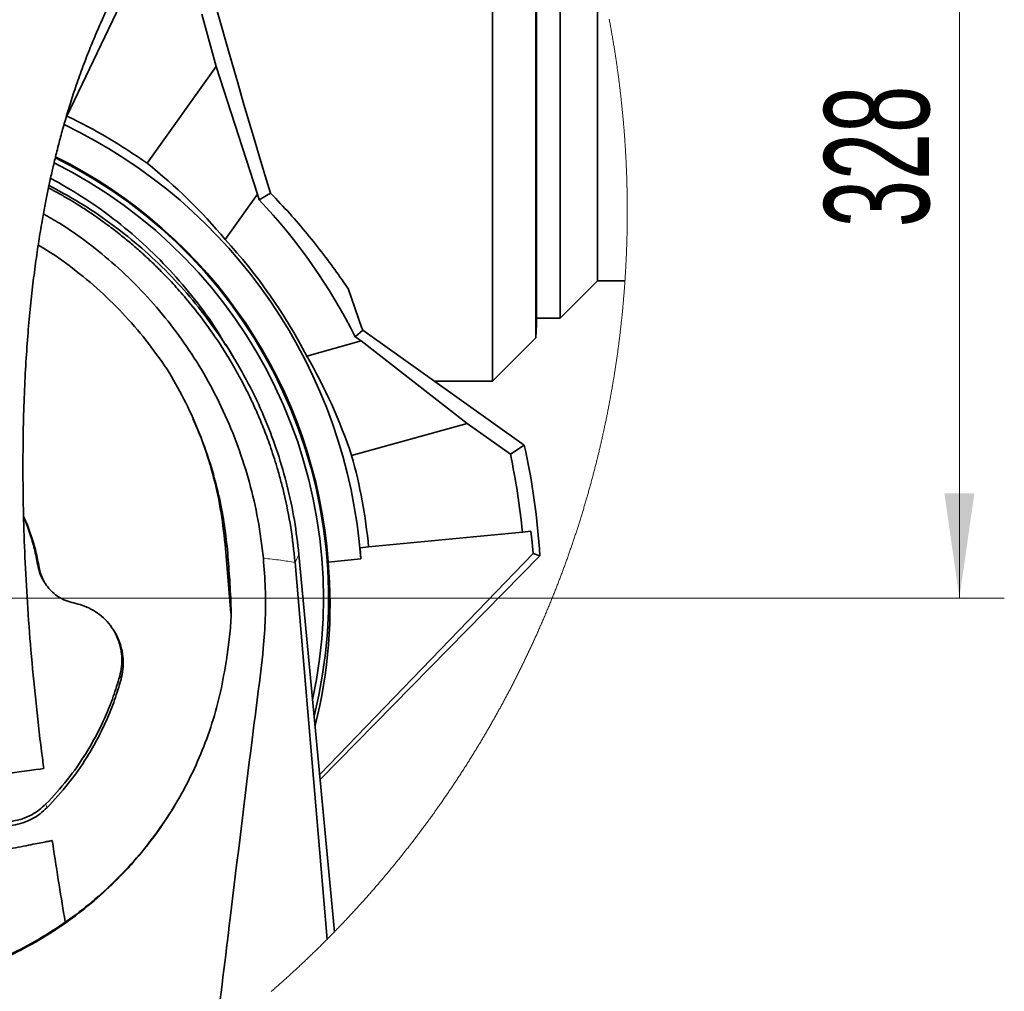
# Model space of a CAD drawing. Header units: millimetres. Extents: x 0 to 12429, y 0 to 8400.
# Tile 118 of 139: x 6947 to 7604, y 6349 to 6998. Entities that reach past the tile are written whole.
import ezdxf

# ---------------------------------------------------------------- set-up
doc = ezdxf.new("R2010")
doc.units = ezdxf.units.MM
doc.header["$LTSCALE"] = 20
doc.styles.add('SLDTEXTSTYLE0', font='TXT', dxfattribs={"width": 0.605})
doc.dimstyles.new('SLDDIMSTYLE9', dxfattribs={"dimtxt": 70, "dimasz": 70, "dimexe": 0, "dimexo": 0.0625, "dimgap": 17.5, "dimtad": 1, "dimdec": 1, "dimlfac": 0.5, "dimrnd": 1e-09, "dimzin": 12, "dimdsep": 46, "dimtxsty": 'SLDTEXTSTYLE0', "dimsah": 1, "dimcen": 0.09, "dimadec": 0, "dimazin": 3, "dimtfac": 1, "dimtofl": 0, "dimtmove": 0, "dimatfit": 3, "dimfxl": 1, "dimfrac": 2, "dimtolj": 1, "dimtzin": 12, "dimarcsym": 0})

# ---------------------------------------------------------------- blocks, each defined once
blk = doc.blocks.new('_D_64')
at = {"color": 7, "linetype": 'Continuous', "lineweight": 0}
for p, q in [((6665.58, 7267.32), (7604.1, 7267.32)), ((7574.1, 6611.32), (7574.1, 7267.32)), ((6828.38, 6611.32), (7604.1, 6611.32))]:
    blk.add_line(p, q, dxfattribs=at)
at = {"color": 7, "linetype": 'Continuous', "lineweight": 18}
for points in [[(7574.1, 7267.32), (7564.1, 7197.32), (7584.1, 7197.32)], [(7574.1, 6611.32), (7584.1, 6681.32), (7564.1, 6681.32)]]:
    blk.add_solid(points, dxfattribs=at)
at = {"color": 7, "linetype": 'Continuous', "lineweight": 18, "insert": (7483.86, 6859.11), "char_height": 70, "attachment_point": 1, "rotation": 90, "style": 'SLDTEXTSTYLE0'}
blk.add_mtext('328', dxfattribs=at)

msp = doc.modelspace()

# ---------------------------------------------------------------- linework, layer by layer
at = {"color": 7, "linetype": 'Continuous', "lineweight": 35}
for p, q in [((7262.375998, 6756.320043), (7262.375998, 7210.070892)), ((7291.269886, 6785.213871), (7291.269886, 7153.20818)), ((7291.749465, 7152.142926), (7291.749465, 6794.364615)), ((7307.376014, 7114.402099), (7307.376014, 6798.319979)), ((7332.375991, 6823.319955), (7332.375991, 7034.138842)), ((7022.411095, 7026.509209), (6977.991628, 6933.381839)), ((7068.100201, 7001.44629), (7077.772605, 6966.568871)), ((7077.772605, 6966.568871), (7031.583296, 6901.813908)), ((7077.772605, 6966.568871), (7105.350899, 6881.244584)), ((6977.991628, 6933.381839), (6977.476167, 6932.301207)), ((6965.758192, 6885.378046), (6967.046665, 6884.741469)), ((7083.69975, 6850.890799), (7105.350899, 6881.244584)), ((7106.400537, 6877.459689), (7105.350899, 6881.244584)), ((7114.132749, 6881.806298), (7106.400537, 6877.459689)), ((7307.376014, 6798.319979), (7332.375991, 6823.319955)), ((7332.375991, 6823.319955), (7350.747722, 6823.319955)), ((7165.849196, 6818.057461), (7175.086366, 6791.6954)), ((7291.269886, 6785.213871), (7291.749465, 6794.364615)), ((7291.749465, 6798.319979), (7307.376014, 6798.319979)), ((7175.748812, 6790.401502), (7170.59313, 6785.96787)), ((7175.748812, 6790.401502), (7283.512699, 6713.534279)), ((7174.546169, 6783.148213), (7138.192879, 6773.066564)), ((7174.546169, 6783.148213), (7170.59313, 6785.96787)), ((7174.546169, 6783.148213), (7245.292412, 6728.050514)), ((7262.375998, 6756.320043), (7291.269886, 6785.213871)), ((7223.529267, 6756.320043), (7262.375998, 6756.320043)), ((7224.682259, 6755.497618), (7225.275444, 6756.320043)), ((7168.22009, 6706.676407), (7245.292412, 6728.050514)), ((7245.292412, 6728.050514), (7274.227606, 6707.411213)), ((7130.374955, 6721.74923), (7129.9551, 6721.483751)), ((7283.512699, 6713.534279), (7274.227606, 6707.411213)), ((7179.554807, 6645.519896), (7282.258259, 6655.409022)), ((7282.258259, 6655.409022), (7287.996577, 6655.961557)), ((7087.543177, 6601.384683), (7083.642649, 6647.304221)), ((7173.816489, 6644.967361), (7179.554807, 6645.519896)), ((7174.34852, 6637.51988), (7173.816489, 6644.967361)), ((7151.772904, 6383.390708), (7130.415725, 6635.210677)), ((7133.004057, 6640.453024), (7156.788217, 6388.488813)), ((7146.876084, 6493.495865), (7289.39073, 6641.191526)), ((7147.187041, 6490.201397), (7293.90757, 6639.50531)), ((7152.540433, 6635.420008), (7174.34852, 6637.51988)), ((7289.39073, 6641.191526), (7293.90757, 6639.50531)), ((6962.526309, 6622.850581), (6963.341164, 6621.509118)), ((7084.560441, 6570.020242), (7086.252498, 6582.006736)), ((7050.041961, 6472.99902), (7047.872948, 6469.228073))]:
    msp.add_line(p, q, dxfattribs=at)
at = {"color": 8, "linetype": 'Continuous', "lineweight": 18}
for p, q in [((7085.063028, 6644.67649), (7083.642649, 6647.304221)), ((7130.415725, 6635.210677), (7133.004057, 6640.453024)), ((6959.480511, 6631.887956), (6958.545195, 6633.560105)), ((7014.206516, 6557.021065), (7013.292896, 6559.105082)), ((6964.727985, 6471.321507), (6964.053916, 6473.82061))]:
    msp.add_line(p, q, dxfattribs=at)
at = {"color": 7, "linetype": 'Continuous', "lineweight": 35, "flags": 128}
for points in [[(7077.16416, 7008.184357), (7080.869185, 6994.924231), (7084.599363, 6981.70857), (7088.344561, 6968.573018), (7092.094707, 6955.553337), (7095.839607, 6942.684575), (7099.569189, 6930.001779), (7103.2732, 6917.539044), (7106.941806, 6905.330344), (7110.564875, 6893.408699), (7114.132749, 6881.806298)], [(7089.348721, 6772.188707), (7086.345123, 6777.133508), (7084.029721, 6780.945464)], [(7289.39073, 6641.191526), (7288.752424, 6648.582144), (7287.996577, 6655.961557)], [(6875.730621, 6485.24086), (6881.481754, 6486.053033), (6888.337421, 6487.021132), (6895.757484, 6488.068982), (6903.969156, 6489.22853), (6911.913144, 6490.35029), (6920.144486, 6491.5127), (6927.733349, 6492.584391), (6935.12963, 6493.628784), (6941.779899, 6494.567914), (6947.828221, 6495.422049), (6953.000116, 6496.152325), (6957.212257, 6496.747179), (6960.305142, 6497.183962), (6962.124633, 6497.440858), (6962.447988, 6497.486515)]]:
    msp.add_lwpolyline(points, dxfattribs=at)
at = {"color": 7, "linetype": 'Continuous', "lineweight": 18, "flags": 128}
for points in [[(7352.300154, 6869.336768), (7352.300184, 6869.567676), (7352.299797, 6870.31035), (7352.298605, 6871.053143), (7352.296608, 6871.795936), (7352.293806, 6872.538729), (7352.2902, 6873.281403), (7352.28579, 6874.024196), (7352.280604, 6874.766989), (7352.274584, 6875.509663), (7352.267789, 6876.252456), (7352.260189, 6876.99513), (7352.251785, 6877.737923), (7352.242606, 6878.480597), (7352.232593, 6879.223271), (7352.221804, 6879.965945), (7352.210211, 6880.708619), (7352.197813, 6881.451292), (7352.184611, 6882.193966), (7352.170604, 6882.93664), (7352.155792, 6883.679195), (7352.140205, 6884.421869), (7352.123814, 6885.164423), (7352.106618, 6885.906978), (7352.088617, 6886.649533), (7352.069812, 6887.392087), (7352.050202, 6888.134523), (7352.029818, 6888.877078), (7352.008628, 6889.619513), (7351.986634, 6890.361948), (7351.963835, 6891.104384), (7351.940232, 6891.846819), (7351.915824, 6892.589136), (7351.890641, 6893.331452), (7351.864653, 6894.073768), (7351.837861, 6894.816084), (7351.810264, 6895.558281), (7351.781862, 6896.300598), (7351.752656, 6897.042795), (7351.722675, 6897.784872), (7351.691889, 6898.52707), (7351.660299, 6899.269147), (7351.627903, 6900.011225), (7351.594704, 6900.753184), (7351.560729, 6901.495262), (7351.52595, 6902.23722), (7351.490366, 6902.97906), (7351.453977, 6903.721018), (7351.416784, 6904.462738), (7351.378816, 6905.204578), (7351.340013, 6905.946298), (7351.300435, 6906.688018), (7351.260053, 6907.429738), (7351.218867, 6908.171339), (7351.176905, 6908.91294), (7351.134139, 6909.654422), (7351.090538, 6910.395904), (7351.046192, 6911.137386), (7351.001012, 6911.878748), (7350.955027, 6912.620111), (7350.908267, 6913.361473), (7350.860702, 6914.102717), (7350.812333, 6914.843841), (7350.763159, 6915.584965), (7350.713211, 6916.326089), (7350.662457, 6917.067094), (7350.610899, 6917.808099), (7350.558536, 6918.548985), (7350.505369, 6919.289871), (7350.451427, 6920.030637), (7350.39668, 6920.771404), (7350.341129, 6921.51217), (7350.284772, 6922.252698), (7350.227641, 6922.993346), (7350.169706, 6923.733874), (7350.110965, 6924.474283), (7350.05142, 6925.214692), (7349.9911, 6925.954981), (7349.929946, 6926.695152), (7349.868017, 6927.435322), (7349.805313, 6928.175493), (7349.741774, 6928.915544), (7349.677461, 6929.655476), (7349.612343, 6930.395408), (7349.54642, 6931.135221), (7349.479722, 6931.875034), (7349.41222, 6932.614727), (7349.343913, 6933.354302), (7349.274801, 6934.093876), (7349.204915, 6934.833332), (7349.134224, 6935.572787), (7349.062728, 6936.312123), (7348.990457, 6937.05134), (7348.917352, 6937.790437), (7348.843502, 6938.529535), (7348.768818, 6939.268513), (7348.693358, 6940.007492), (7348.617094, 6940.746351), (7348.540025, 6941.485091), (7348.462152, 6942.223831), (7348.383503, 6942.962332), (7348.30405, 6943.700834), (7348.223823, 6944.439335), (7348.14279, 6945.177598), (7348.060953, 6945.915862), (7347.978311, 6946.654005), (7347.894894, 6947.392149), (7347.810673, 6948.130055), (7347.725677, 6948.86796), (7347.639846, 6949.605747), (7347.55324, 6950.343414), (7347.46586, 6951.081081), (7347.377675, 6951.818629), (7347.288685, 6952.555938), (7347.198891, 6953.293367), (7347.108322, 6954.030557), (7347.016948, 6954.767628), (7346.924799, 6955.504699), (7346.831845, 6956.241651), (7346.738087, 6956.978484), (7346.643554, 6957.715197), (7346.548217, 6958.451791), (7346.452074, 6959.188266), (7346.355157, 6959.924741), (7346.257435, 6960.661097), (7346.158939, 6961.397214), (7346.059637, 6962.133332), (7345.959531, 6962.86933), (7345.858651, 6963.605209), (7345.756965, 6964.340969), (7345.654505, 6965.076728), (7345.55124, 6965.81225), (7345.44717, 6966.547652), (7345.342325, 6967.283054), (7345.236676, 6968.018218), (7345.130252, 6968.753381), (7345.023023, 6969.488306), (7344.91502, 6970.223232), (7344.806211, 6970.957919), (7344.696598, 6971.692605), (7344.586211, 6972.427054), (7344.475048, 6973.161502), (7344.363081, 6973.895832), (7344.250309, 6974.629922), (7344.136762, 6975.364013), (7344.02241, 6976.097866), (7343.907284, 6976.831718), (7343.791353, 6977.565332), (7343.674647, 6978.298827), (7343.557136, 6979.032321), (7343.438851, 6979.765578), (7343.319761, 6980.498715), (7343.199896, 6981.231733), (7343.079226, 6981.964631), (7342.957782, 6982.697411), (7342.835533, 6983.430071), (7342.712509, 6984.162612), (7342.58868, 6984.894915), (7342.464077, 6985.627218), (7342.338669, 6986.359282), (7342.212485, 6987.091227), (7342.085528, 6987.823172), (7341.957765, 6988.554759), (7341.829198, 6989.286347), (7341.699856, 6990.017815), (7341.569739, 6990.749045), (7341.438817, 6991.480155), (7341.307121, 6992.211266), (7341.174649, 6992.942019), (7341.041373, 6993.672772), (7340.907293, 6994.403406), (7340.772467, 6995.133801), (7340.636837, 6995.864077), (7340.500402, 6996.594234), (7340.363192, 6997.324152), (7340.225207, 6998.053952)], [(7114.384519, 6348.469062), (7114.945459, 6348.955913), (7115.505921, 6349.44336), (7116.065907, 6349.931403), (7116.625296, 6350.420041), (7117.184209, 6350.909276), (7117.742526, 6351.399107), (7118.300366, 6351.889534), (7118.857669, 6352.380557), (7119.414436, 6352.872177), (7119.970667, 6353.364392), (7120.52642, 6353.857322), (7121.081578, 6354.350729), (7121.636259, 6354.844733), (7122.190344, 6355.339332), (7122.743951, 6355.834647), (7123.296963, 6356.330438), (7123.849498, 6356.826826), (7124.401497, 6357.323809), (7124.952959, 6357.821389), (7125.503825, 6358.319683), (7126.054215, 6358.818455), (7126.604067, 6359.317823), (7127.153324, 6359.817787), (7127.702104, 6360.318346), (7128.250348, 6360.819502), (7128.797995, 6361.321254), (7129.345166, 6361.823602), (7129.89174, 6362.326546), (7130.437779, 6362.830086), (7130.98328, 6363.334222), (7131.528246, 6363.838835), (7132.072674, 6364.344163), (7132.616567, 6364.849968), (7133.159923, 6365.356489), (7133.702683, 6365.863486), (7134.244966, 6366.371079), (7134.786653, 6366.879268), (7135.327803, 6367.388053), (7135.868358, 6367.897435), (7136.408436, 6368.407412), (7136.947917, 6368.917985), (7137.486862, 6369.429036), (7138.025271, 6369.940801), (7138.563143, 6370.453043), (7139.10042, 6370.965882), (7139.63716, 6371.479316), (7140.173363, 6371.993347), (7140.70903, 6372.507854), (7141.244101, 6373.023076), (7141.778635, 6373.538776), (7142.312574, 6374.055071), (7142.845976, 6374.571963), (7143.378841, 6375.08945), (7143.91117, 6375.607534), (7144.442903, 6376.126094), (7144.9741, 6376.645251), (7145.5047, 6377.165003), (7146.034764, 6377.685352), (7146.564292, 6378.206296), (7147.093224, 6378.727718), (7147.621619, 6379.249735), (7148.149418, 6379.772349), (7148.676681, 6380.295558), (7149.203347, 6380.819245), (7149.729478, 6381.343527), (7150.255012, 6381.868406), (7150.780009, 6382.39388), (7151.304471, 6382.919832), (7151.772904, 6383.390708), (7152.296292, 6383.917733), (7152.819084, 6384.445353), (7153.341281, 6384.973569), (7153.86294, 6385.502382), (7154.384004, 6386.031671), (7154.904532, 6386.561556), (7155.424463, 6387.092038), (7155.943798, 6387.622996), (7156.462597, 6388.15455), (7156.788217, 6388.488813), (7157.306122, 6389.021202), (7157.823371, 6389.554305), (7158.340084, 6390.087886), (7158.85626, 6390.622063), (7159.371781, 6391.156717), (7159.886765, 6391.691966), (7160.401212, 6392.227812), (7160.915004, 6392.764135), (7161.42826, 6393.301053), (7161.940979, 6393.838449), (7162.453043, 6394.37656), (7162.96457, 6394.915028), (7163.475501, 6395.454212), (7163.985836, 6395.993872), (7164.495634, 6396.534129), (7165.004837, 6397.074862), (7165.513443, 6397.616191), (7166.021454, 6398.157998), (7166.528868, 6398.7004), (7167.035746, 6399.243398), (7167.542028, 6399.786873), (7168.047713, 6400.330944), (7168.552803, 6400.875493), (7169.057297, 6401.420637), (7169.561254, 6401.966377), (7170.064556, 6402.512594), (7170.567321, 6403.059287), (7171.06949, 6403.606577), (7171.571063, 6404.154463), (7172.07204, 6404.702826), (7172.572421, 6405.251785), (7173.072206, 6405.80122), (7173.571455, 6406.351252), (7174.070048, 6406.901761), (7174.568044, 6407.452865), (7175.065505, 6408.004446), (7175.562309, 6408.556624), (7176.058578, 6409.109278), (7176.55419, 6409.662528), (7177.049207, 6410.216256), (7177.543687, 6410.77046), (7178.037512, 6411.325379), (7178.5308, 6411.880656), (7179.023432, 6412.436529), (7179.515468, 6412.992998), (7180.006968, 6413.549824), (7180.497812, 6414.107366), (7180.988061, 6414.665385), (7181.477713, 6415.22388), (7181.966769, 6415.782853), (7182.455229, 6416.342421), (7182.943033, 6416.902585), (7183.430301, 6417.463227), (7183.916914, 6418.024345), (7184.40299, 6418.586059), (7184.88841, 6419.14825), (7185.373234, 6419.710918), (7185.857462, 6420.274182), (7186.341035, 6420.837923), (7186.824071, 6421.402259), (7187.306451, 6421.966954), (7187.788235, 6422.532363), (7188.269424, 6423.098131), (7188.749956, 6423.664494), (7189.229893, 6424.231453), (7189.709293, 6424.79877), (7190.187978, 6425.366683), (7190.666126, 6425.935073), (7191.143619, 6426.504059), (7191.620516, 6427.073522), (7192.096817, 6427.643462), (7192.572462, 6428.213997), (7193.047511, 6428.784891), (7193.521964, 6429.35638), (7193.995821, 6429.928465), (7194.469022, 6430.500908), (7194.941568, 6431.073947), (7195.413577, 6431.647582), (7195.88493, 6432.221575), (7196.355628, 6432.796164), (7196.82579, 6433.37123), (7197.295236, 6433.946772), (7197.764146, 6434.522791), (7198.2324, 6435.099407), (7198.700058, 6435.676499), (7199.16706, 6436.254068), (7199.633407, 6436.832114), (7200.099217, 6437.410756), (7200.564372, 6437.989874), (7201.028871, 6438.56947), (7201.492774, 6439.149542), (7201.956021, 6439.730092), (7202.418672, 6440.311237), (7202.880668, 6440.89274), (7203.342067, 6441.474839), (7203.802871, 6442.057414), (7204.262959, 6442.640467), (7204.722511, 6443.224116), (7205.181348, 6443.808122), (7205.639648, 6444.392724), (7206.097233, 6444.977804), (7206.554221, 6445.56336), (7207.010614, 6446.149393), (7207.466351, 6446.735902), (7207.921433, 6447.322889), (7208.375858, 6447.910471), (7208.829688, 6448.498412), (7209.282922, 6449.086948), (7209.7355, 6449.675842), (7210.187422, 6450.265332), (7210.638689, 6450.855298), (7211.08936, 6451.445742), (7211.539375, 6452.036663), (7211.988734, 6452.62806), (7212.437498, 6453.219934), (7212.885606, 6453.812285), (7213.333117, 6454.405113), (7213.779914, 6454.998537), (7214.226114, 6455.592318), (7214.671659, 6456.186576), (7215.116607, 6456.781311), (7215.560841, 6457.376643), (7216.004478, 6457.972331), (7216.44746, 6458.568497), (7216.889846, 6459.165259), (7217.331516, 6459.762378), (7217.77259, 6460.360094), (7218.213009, 6460.958167), (7218.652772, 6461.556716), (7219.09188, 6462.155743), (7219.530391, 6462.755366), (7219.968187, 6463.355346), (7220.405387, 6463.955803), (7220.841932, 6464.556737), (7221.27782, 6465.158148), (7221.713053, 6465.760036), (7222.14769, 6466.3624), (7222.581612, 6466.965242), (7223.014938, 6467.56856), (7223.447549, 6468.172236), (7223.879563, 6468.776508), (7224.310922, 6469.381137), (7224.741625, 6469.986363), (7225.171673, 6470.591946), (7225.601064, 6471.198006), (7226.029801, 6471.804543), (7226.457881, 6472.411557), (7226.885306, 6473.019047), (7227.312075, 6473.626895), (7227.738189, 6474.23534), (7228.163647, 6474.844141), (7228.588509, 6475.45342), (7229.012655, 6476.063176), (7229.436146, 6476.673408), (7229.858982, 6477.283998), (7230.281161, 6477.895184), (7230.702686, 6478.506728), (7231.123554, 6479.118748), (7231.543767, 6479.731245), (7231.963264, 6480.34422), (7232.382166, 6480.957551), (7232.800411, 6481.57136), (7233.217942, 6482.185646), (7233.634876, 6482.800408), (7234.051096, 6483.415647), (7234.466659, 6484.031244), (7234.881567, 6484.647317), (7235.295819, 6485.263868), (7235.709416, 6485.880776), (7236.122357, 6486.49828), (7236.534583, 6487.116142), (7236.946153, 6487.734361), (7237.357067, 6488.353177), (7237.767326, 6488.97235), (7238.176929, 6489.591999), (7238.585877, 6490.212007), (7238.994109, 6490.832491), (7239.401685, 6491.453453), (7239.808606, 6492.074891), (7240.214872, 6492.696686), (7240.620422, 6493.318959), (7241.025316, 6493.941708), (7241.429555, 6494.564815), (7241.833138, 6495.188399), (7242.236005, 6495.81234), (7242.638218, 6496.436878), (7243.039774, 6497.061654), (7243.440675, 6497.687025), (7243.840861, 6498.312755), (7244.24039, 6498.938961), (7244.639205, 6499.565525), (7245.037364, 6500.192566), (7245.434868, 6500.819965), (7245.831715, 6501.44784), (7246.227848, 6502.076192), (7246.623325, 6502.704902), (7247.018146, 6503.334089), (7247.412252, 6503.963633), (7247.805642, 6504.593654), (7248.198437, 6505.224152), (7248.590516, 6505.855008), (7248.98188, 6506.486221), (7249.372648, 6507.117911), (7249.762642, 6507.750078), (7250.152039, 6508.382602), (7250.540661, 6509.015603), (7250.928687, 6509.648962), (7251.315998, 6510.282679), (7251.702594, 6510.916872), (7252.088534, 6511.551543), (7252.473818, 6512.186571), (7252.858388, 6512.822075), (7253.242301, 6513.457938), (7253.625499, 6514.094158), (7254.008042, 6514.730854), (7254.389869, 6515.368028), (7254.770981, 6516.005559), (7255.151438, 6516.643448), (7255.531239, 6517.281814), (7255.910324, 6517.920537), (7256.288695, 6518.559738), (7256.666409, 6519.199295), (7257.043468, 6519.839211), (7257.419752, 6520.479603), (7257.79544, 6521.120353), (7258.170354, 6521.76158), (7258.544611, 6522.403164), (7258.918213, 6523.045106), (7259.2911, 6523.687525), (7259.663271, 6524.330302), (7260.034727, 6524.973555), (7260.405528, 6525.617166), (7260.775673, 6526.261135), (7261.145102, 6526.905461), (7261.513817, 6527.550264), (7261.881816, 6528.195424), (7262.249159, 6528.841062), (7262.615787, 6529.487057), (7262.9817, 6530.13341), (7263.346957, 6530.78012), (7263.711499, 6531.427308), (7264.075326, 6532.074852), (7264.438497, 6532.722755), (7264.800953, 6533.371134), (7265.162694, 6534.019871), (7265.523719, 6534.668966), (7265.884089, 6535.318418), (7266.243743, 6535.968347), (7266.602682, 6536.618634), (7266.960966, 6537.269278), (7267.318534, 6537.92028), (7267.675387, 6538.571759), (7268.031525, 6539.223595), (7268.386947, 6539.875789), (7268.741714, 6540.528341), (7269.095766, 6541.181369), (7269.449102, 6541.834636), (7269.801723, 6542.48838), (7270.153629, 6543.142481), (7270.504879, 6543.79694), (7270.855414, 6544.451876), (7271.205234, 6545.10705), (7271.554338, 6545.762701), (7271.902727, 6546.41871), (7272.250401, 6547.074957), (7272.597419, 6547.7318), (7272.943663, 6548.388882), (7273.289251, 6549.046321), (7273.634123, 6549.704237), (7273.97828, 6550.362392), (7274.321722, 6551.021023), (7274.664449, 6551.680012), (7275.00646, 6552.339359), (7275.347816, 6552.999063), (7275.688397, 6553.659125), (7276.028322, 6554.319544), (7276.367473, 6554.980321), (7276.705968, 6555.641456), (7277.043688, 6556.303068), (7277.380752, 6556.964918), (7277.717101, 6557.627125), (7278.052735, 6558.28981), (7278.387593, 6558.952733), (7278.721797, 6559.616132), (7279.055285, 6560.27977), (7279.388057, 6560.943885), (7279.720115, 6561.608239), (7280.051397, 6562.273069), (7280.382024, 6562.938137), (7280.711936, 6563.603683), (7281.041133, 6564.269467), (7281.369554, 6564.935728), (7281.69732, 6565.602227), (7282.024371, 6566.269203), (7282.350647, 6566.936417), (7282.676267, 6567.603989), (7283.001112, 6568.271919), (7283.325242, 6568.940325), (7283.648717, 6569.60897), (7283.971416, 6570.277973), (7284.2934, 6570.947333), (7284.614669, 6571.616931), (7284.935223, 6572.287007), (7285.255062, 6572.95744), (7285.574125, 6573.628111), (7285.892533, 6574.29914), (7286.210167, 6574.970646), (7286.527144, 6575.642391), (7286.843347, 6576.314493), (7287.158834, 6576.986952), (7287.473606, 6577.65965), (7287.787604, 6578.332825), (7288.100945, 6579.006238), (7288.413512, 6579.680009), (7288.725363, 6580.354138), (7289.0365, 6581.028624), (7289.346921, 6581.703468), (7289.656626, 6582.37855), (7289.965557, 6583.05399), (7290.273773, 6583.729787), (7290.581273, 6584.405942), (7290.888058, 6585.082455), (7291.194069, 6585.759206), (7291.499423, 6586.436315), (7291.804003, 6587.113781), (7292.107867, 6587.791486), (7292.410957, 6588.469668), (7292.713331, 6589.148088), (7293.01505, 6589.826746), (7293.315934, 6590.505882), (7293.616163, 6591.185255), (7293.915617, 6591.864987), (7294.214355, 6592.545076), (7294.512378, 6593.225403), (7294.809627, 6593.906088), (7295.10616, 6594.587131), (7295.401978, 6595.268412), (7295.697021, 6595.950051), (7295.991348, 6596.632047), (7296.284961, 6597.314282), (7296.577799, 6597.996874), (7296.869921, 6598.679824), (7297.161328, 6599.363013), (7297.45202, 6600.046559), (7297.741937, 6600.730462), (7298.031079, 6601.414605), (7298.319565, 6602.099104), (7298.607277, 6602.783843), (7298.894214, 6603.468938), (7299.180435, 6604.154392), (7299.465942, 6604.840084), (7299.750733, 6605.526014), (7300.034749, 6606.212421), (7300.31799, 6606.899066), (7300.600516, 6607.58595), (7300.882327, 6608.273192), (7301.163422, 6608.960672), (7301.443743, 6609.648509), (7301.723289, 6610.336705), (7302.002119, 6611.025138), (7302.280235, 6611.71393), (7302.557575, 6612.402959), (7302.8342, 6613.092227), (7303.11005, 6613.781972), (7303.385185, 6614.471837), (7303.659546, 6615.162058), (7303.933191, 6615.852638), (7304.206061, 6616.543456), (7304.478215, 6617.234512), (7304.749655, 6617.925926), (7305.02026, 6618.617697), (7305.290209, 6619.309707), (7305.559384, 6620.001955), (7305.827784, 6620.694442), (7306.095468, 6621.387406), (7306.362378, 6622.080489), (7306.628572, 6622.773929), (7306.893992, 6623.467608), (7307.158696, 6624.161644), (7307.422625, 6624.855919), (7307.685839, 6625.550552), (7307.948279, 6626.245423), (7308.210003, 6626.940532), (7308.470952, 6627.635999), (7308.731126, 6628.331705), (7308.990585, 6629.027648), (7309.249269, 6629.723831), (7309.507238, 6630.420371), (7309.764432, 6631.117268), (7310.020851, 6631.814285), (7310.276555, 6632.511659), (7310.531544, 6633.209391), (7310.785698, 6633.907242), (7311.039137, 6634.605451), (7311.291861, 6635.303898), (7311.54381, 6636.002703), (7311.794984, 6636.701627), (7312.045383, 6637.400909), (7312.295067, 6638.100429), (7312.544035, 6638.800307), (7312.792169, 6639.500423), (7313.039588, 6640.200777), (7313.286232, 6640.90137), (7313.532161, 6641.602202), (7313.777315, 6642.303391), (7314.021694, 6643.004818), (7314.265358, 6643.706484), (7314.508247, 6644.408389), (7314.750361, 6645.110531), (7314.991759, 6645.813032), (7315.232383, 6646.51577), (7315.472233, 6647.218748), (7315.711307, 6647.921963), (7315.949666, 6648.625417), (7316.18725, 6649.329229), (7316.424119, 6650.03316), (7316.660153, 6650.737448), (7316.895472, 6651.441975), (7317.130016, 6652.14674), (7317.363846, 6652.851744), (7317.59684, 6653.556986), (7317.829119, 6654.262467), (7318.060624, 6654.968305), (7318.291413, 6655.674262), (7318.521368, 6656.380578), (7318.750607, 6657.087012), (7318.979131, 6657.793804), (7319.206821, 6658.500834), (7319.433736, 6659.208103), (7319.659936, 6659.915491), (7319.88539, 6660.623236), (7320.11004, 6661.33122), (7320.333945, 6662.039442), (7320.557075, 6662.747903), (7320.77946, 6663.456603), (7321.00107, 6664.16554), (7321.221905, 6664.874716), (7321.441995, 6665.584131), (7321.661311, 6666.293784), (7321.879851, 6667.003675), (7322.097646, 6667.713805), (7322.314667, 6668.424173), (7322.530942, 6669.134779), (7322.746443, 6669.845624), (7322.961169, 6670.556589), (7323.17512, 6671.26791), (7323.388325, 6671.979471), (7323.600756, 6672.69115), (7323.812412, 6673.403187), (7324.023294, 6674.115344), (7324.23343, 6674.827738), (7324.442791, 6675.540371), (7324.651378, 6676.253243), (7324.859219, 6676.966353), (7325.066286, 6677.679701), (7325.272577, 6678.393288), (7325.478094, 6679.106994), (7325.682836, 6679.821058), (7325.886803, 6680.535241), (7326.090025, 6681.249662), (7326.292472, 6681.964322), (7326.494145, 6682.67922), (7326.695042, 6683.394237), (7326.895194, 6684.109493), (7327.094542, 6684.825106), (7327.293145, 6685.540839), (7327.490973, 6686.25669), (7327.687996, 6686.9729), (7327.884274, 6687.689228), (7328.079807, 6688.405796), (7328.274535, 6689.122601), (7328.468489, 6689.839645), (7328.661697, 6690.556808), (7328.854101, 6691.274209), (7329.04576, 6691.991849), (7329.236614, 6692.709608), (7329.426723, 6693.427725), (7329.616027, 6694.145961), (7329.804587, 6694.864316), (7329.992371, 6695.583029), (7330.179381, 6696.301861), (7330.365615, 6697.020932), (7330.551045, 6697.740121), (7330.73573, 6698.459549), (7330.91964, 6699.179216), (7331.102776, 6699.899002), (7331.285136, 6700.619145), (7331.466692, 6701.339288), (7331.647503, 6702.059789), (7331.827538, 6702.780409), (7332.006799, 6703.501149), (7332.185256, 6704.222246), (7332.362967, 6704.943343), (7332.539874, 6705.664797), (7332.716035, 6706.386371), (7332.891392, 6707.108183), (7333.065974, 6707.830115), (7333.239781, 6708.552285), (7333.412813, 6709.274574), (7333.585071, 6709.997101), (7333.756553, 6710.719748), (7333.927261, 6711.442633), (7334.097164, 6712.165757), (7334.266322, 6712.888999), (7334.434675, 6713.612481), (7334.602254, 6714.336081), (7334.769057, 6715.059801), (7334.935086, 6715.783759), (7335.10031, 6716.507955), (7335.264789, 6717.232271), (7335.428464, 6717.956825), (7335.591363, 6718.681498), (7335.753488, 6719.40629), (7335.914838, 6720.131441), (7336.075383, 6720.856591), (7336.235183, 6721.581979), (7336.394178, 6722.307487), (7336.552399, 6723.033233), (7336.709814, 6723.759098), (7336.866485, 6724.485202), (7337.022351, 6725.211425), (7337.177443, 6725.937767), (7337.331729, 6726.664348), (7337.485271, 6727.391048), (7337.638008, 6728.117986), (7337.78997, 6728.845044), (7337.941127, 6729.57222), (7338.09151, 6730.299635), (7338.241117, 6731.02717), (7338.38995, 6731.754942), (7338.538008, 6732.482834), (7338.685261, 6733.210845), (7338.83171, 6733.938976), (7338.977414, 6734.667345), (7339.122312, 6735.395832), (7339.266437, 6736.12444), (7339.409756, 6736.853285), (7339.5523, 6737.58225), (7339.69407, 6738.311334), (7339.835035, 6739.040657), (7339.975255, 6739.770098), (7340.11464, 6740.499659), (7340.253281, 6741.229339), (7340.391087, 6741.959138), (7340.528148, 6742.689176), (7340.664404, 6743.419333), (7340.799885, 6744.149728), (7340.934562, 6744.880124), (7341.068464, 6745.610757), (7341.201591, 6746.34151), (7341.333913, 6747.072382), (7341.46546, 6747.803374), (7341.596203, 6748.534604), (7341.726171, 6749.265833), (7341.855364, 6749.997302), (7341.983753, 6750.728889), (7342.111336, 6751.460596), (7342.238145, 6752.192541), (7342.364179, 6752.924486), (7342.489409, 6753.656669), (7342.613863, 6754.388853), (7342.737513, 6755.121274), (7342.860388, 6755.853815), (7342.982488, 6756.586476), (7343.103784, 6757.319255), (7343.224274, 6758.052273), (7343.34399, 6758.785291), (7343.462902, 6759.518428), (7343.581038, 6760.251804), (7343.698399, 6760.985179), (7343.814927, 6761.718793), (7343.930709, 6762.452407), (7344.045686, 6763.18626), (7344.159859, 6763.920231), (7344.273256, 6764.654322), (7344.38585, 6765.388413), (7344.497668, 6766.122742), (7344.608682, 6766.857191), (7344.71892, 6767.591758), (7344.828355, 6768.326445), (7344.937014, 6769.061132), (7345.044868, 6769.796057), (7345.151918, 6770.531102), (7345.258193, 6771.266265), (7345.363664, 6772.001429), (7345.468359, 6772.736831), (7345.57225, 6773.472233), (7345.675366, 6774.207874), (7345.777678, 6774.943514), (7345.879184, 6775.679274), (7345.979916, 6776.415272), (7346.079843, 6777.15127), (7346.178996, 6777.887388), (7346.277343, 6778.623624), (7346.374886, 6779.35998), (7346.471655, 6780.096336), (7346.567618, 6780.83293), (7346.662807, 6781.569524), (7346.757191, 6782.306357), (7346.85077, 6783.043189), (7346.943574, 6783.780141), (7347.035574, 6784.517093), (7347.126769, 6785.254283), (7347.217189, 6785.991593), (7347.306805, 6786.728902), (7347.395616, 6787.466331), (7347.483652, 6788.203879), (7347.570883, 6788.941427), (7347.65734, 6789.679213), (7347.742992, 6790.416999), (7347.827839, 6791.154905), (7347.911882, 6791.892929), (7347.995149, 6792.630954), (7348.077612, 6793.369217), (7348.1593, 6794.10748), (7348.240154, 6794.845744), (7348.320263, 6795.584245), (7348.399537, 6796.322747), (7348.478036, 6797.061367), (7348.555731, 6797.800107), (7348.632621, 6798.538847), (7348.708736, 6799.277707), (7348.784047, 6800.016685), (7348.858552, 6800.755663), (7348.932254, 6801.494761), (7349.00518, 6802.233978), (7349.077301, 6802.973195), (7349.148618, 6803.712531), (7349.21916, 6804.451986), (7349.288898, 6805.191441), (7349.357831, 6805.931015), (7349.425989, 6806.67059), (7349.493312, 6807.410284), (7349.559861, 6808.150096), (7349.625634, 6808.889909), (7349.690574, 6809.629841), (7349.754738, 6810.369893), (7349.818098, 6811.109944), (7349.880653, 6811.850114), (7349.942433, 6812.590285), (7350.003409, 6813.330574), (7350.063579, 6814.070864), (7350.122946, 6814.811273), (7350.181507, 6815.551682), (7350.239294, 6816.29221), (7350.296276, 6817.032738), (7350.352453, 6817.773385), (7350.407856, 6818.514152), (7350.462424, 6819.254919), (7350.516217, 6819.995685), (7350.569206, 6820.736571), (7350.621419, 6821.477457), (7350.672799, 6822.218461), (7350.723403, 6822.959586), (7350.747722, 6823.319955), (7350.797134, 6824.061079), (7350.845741, 6824.802204), (7350.893574, 6825.543447), (7350.940602, 6826.28481), (7350.986796, 6827.026053), (7351.032215, 6827.767415), (7351.076858, 6828.508897), (7351.120668, 6829.250379), (7351.163702, 6829.991861), (7351.205932, 6830.733462), (7351.247358, 6831.475063), (7351.287978, 6832.216664), (7351.327794, 6832.958384), (7351.366835, 6833.700104), (7351.405071, 6834.441944), (7351.442503, 6835.183783), (7351.47913, 6835.925622), (7351.514982, 6836.667581), (7351.55, 6837.40942), (7351.584243, 6838.151498), (7351.617681, 6838.893457), (7351.650315, 6839.635535), (7351.682144, 6840.377613), (7351.713198, 6841.11969), (7351.743447, 6841.861887), (7351.772892, 6842.604084), (7351.801532, 6843.346281), (7351.829367, 6844.088479), (7351.856398, 6844.830795), (7351.882654, 6845.573111), (7351.908075, 6846.315427), (7351.932722, 6847.057743), (7351.956563, 6847.800179), (7351.97963, 6848.542614), (7352.001863, 6849.28505), (7352.023321, 6850.027485), (7352.043974, 6850.769921), (7352.063792, 6851.512475), (7352.082866, 6852.25503), (7352.101105, 6852.997466), (7352.118539, 6853.740139), (7352.135199, 6854.482694), (7352.151053, 6855.225249), (7352.166074, 6855.967923), (7352.180349, 6856.710477), (7352.19379, 6857.453151), (7352.206426, 6858.195825), (7352.218287, 6858.938499), (7352.229314, 6859.681173), (7352.239566, 6860.423847), (7352.249014, 6861.16664), (7352.257686, 6861.909314), (7352.265524, 6862.651987), (7352.272557, 6863.394781), (7352.278816, 6864.137454), (7352.28427, 6864.880248), (7352.288919, 6865.623041), (7352.292763, 6866.365714), (7352.295803, 6867.108508), (7352.298068, 6867.851301), (7352.299499, 6868.594094), (7352.300154, 6869.336768)]]:
    msp.add_lwpolyline(points, dxfattribs=at)
at = {"color": 7, "linetype": 'Continuous', "lineweight": 35}
for centre, radius, start, end in [((6824.379841, 6611.32676), 356.813754, 54.499871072, 64.500087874), ((6824.375957, 6611.320024), 350.951888, 4.281324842, 64.366974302), ((6824.376125, 6611.320048), 328.419164, 346.11230767, 63.606945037), ((6824.375934, 6611.319971), 329.048249, 4.200198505, 63.62902029), ((6824.375899, 6611.319973), 325.00011, 347.917119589, 63.477707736), ((6808.575389, 6621.449543), 358.241126, 39.826575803, 51.500497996), ((6824.374786, 6611.319113), 387.774845, 26.768517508, 43.340104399), ((6824.380673, 6611.32321), 353.042509, 27.267233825, 42.732779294), ((6807.61177, 6602.740275), 413.208928, 27.010629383, 27.212188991), ((6828.476278, 6593.001184), 358.256771, 18.499777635, 30.173186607), ((6824.375506, 6611.319767), 460.00052, 5.50001982, 12.057558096), ((6824.378348, 6611.32006), 470.374424, 3.435271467, 12.550730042), ((6824.367187, 6611.318241), 356.83049, 5.500156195, 15.499894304), ((6824.757671, 6606.715064), 329.037251, 345.834434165, 5.004799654)]:
    msp.add_arc(centre, radius, start, end, dxfattribs=at)
for points, knots in [([(7176.018821, 7330.070301), (7174.442999, 7329.396896), (7168.669172, 7326.929535), (7158.698981, 7321.883982), (7146.268106, 7314.99856), (7135.099589, 7308.144352), (7125.60926, 7301.908768), (7118.078505, 7296.700292), (7111.811699, 7292.187201), (7106.287441, 7288.083348), (7100.629304, 7283.761707), (7094.021054, 7278.552203), (7086.829417, 7272.67476), (7079.156456, 7266.171749), (7071.140477, 7259.127374), (7062.660716, 7251.381597), (7054.036896, 7243.187807), (7045.549139, 7234.808095), (7035.688281, 7224.703193), (7024.618395, 7212.817489), (7012.530358, 7199.101927), (6999.7301, 7183.769081), (6986.220923, 7166.542205), (6971.952294, 7146.974196), (6957.969106, 7126.267615), (6947.238671, 7109.008683), (6939.57514, 7095.908002), (6934.991628, 7087.800659), (6930.999213, 7080.509047), (6927.685619, 7074.283586), (6925.022587, 7069.157831), (6922.736244, 7064.669771), (6920.351535, 7059.902483), (6917.422569, 7053.912153), (6913.775449, 7046.219899), (6909.46812, 7036.76915), (6904.576015, 7025.493969), (6899.035379, 7011.931744), (6893.348913, 6996.911141), (6887.970853, 6981.383752), (6883.332655, 6966.777432), (6879.369851, 6953.218384), (6876.00156, 6940.756699), (6873.202002, 6929.612999), (6870.88792, 6919.774185), (6868.921952, 6910.909084), (6867.103331, 6902.232874), (6865.31523, 6893.178063), (6863.243281, 6881.971154), (6860.946197, 6868.375151), (6858.514386, 6852.148847), (6856.224447, 6834.576684), (6854.13362, 6815.645966), (6852.288125, 6795.241737), (6850.740167, 6773.185601), (6849.563031, 6749.312415), (6848.84797, 6723.585826), (6848.684723, 6696.068251), (6849.150724, 6666.84258), (6850.294743, 6635.990816), (6852.13759, 6603.584998), (6854.676963, 6569.690931), (6857.958009, 6534.393767), (6860.997693, 6505.514164), (6863.153555, 6488.438765), (6863.770413, 6483.552976)], [0, 0, 0, 0, 0.0053224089, 0.0195013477, 0.0346780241, 0.0494569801, 0.0601905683, 0.0699474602, 0.0778958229, 0.0841775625, 0.0913228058, 0.1000102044, 0.1103138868, 0.1201705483, 0.1312504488, 0.1434590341, 0.1558421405, 0.1681981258, 0.1805049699, 0.1996956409, 0.2186422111, 0.237285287, 0.261729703, 0.2866282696, 0.3124938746, 0.3393225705, 0.3497362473, 0.3596363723, 0.3682500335, 0.3755572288, 0.3815417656, 0.3861917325, 0.391202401, 0.3980988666, 0.4069033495, 0.4176444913, 0.430358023, 0.4450777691, 0.4631468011, 0.4802385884, 0.4961129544, 0.510744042, 0.5241135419, 0.5362074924, 0.5464320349, 0.5555073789, 0.5644122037, 0.5739667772, 0.5841754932, 0.5998116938, 0.6167940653, 0.6351367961, 0.6548516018, 0.675949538, 0.698770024, 0.7235251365, 0.7501878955, 0.7787053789, 0.8089936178, 0.8409718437, 0.8745948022, 0.9098080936, 0.9465406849, 0.9847036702, 1, 1, 1, 1]), ([(6962.637233, 6497.508212), (6962.123895, 6501.346597), (6960.084616, 6516.594923), (6957.15446, 6542.928758), (6953.974472, 6576.035786), (6951.60551, 6607.809094), (6949.962679, 6638.063177), (6948.993972, 6666.663186), (6948.615706, 6693.523898), (6948.752507, 6718.614282), (6949.341393, 6741.943319), (6950.320044, 6763.535757), (6951.627789, 6783.44564), (6953.211433, 6801.836944), (6955.024216, 6818.880436), (6957.025253, 6834.714128), (6959.165163, 6849.363685), (6961.26252, 6862.051156), (6963.245726, 6872.933741), (6965.062155, 6882.166893), (6966.931231, 6891.036521), (6968.996621, 6900.215663), (6971.283467, 6909.689064), (6973.857029, 6919.618951), (6976.699023, 6929.844311), (6979.997024, 6940.860591), (6983.808093, 6952.630302), (6988.16936, 6965.01447), (6992.862695, 6977.256728), (6997.525899, 6988.539056), (7001.763221, 6998.181053), (7005.438318, 7006.144717), (7008.470581, 7012.467688), (7010.843494, 7017.274508), (7012.874659, 7021.303916), (7014.986455, 7025.415026), (7017.560257, 7030.313993), (7020.674019, 7036.085389), (7024.31713, 7042.635679), (7028.3622, 7049.668027), (7035.009579, 7060.832079), (7044.271313, 7075.469556), (7056.363893, 7093.075116), (7068.705138, 7109.734983), (7081.492336, 7125.799159), (7095.412609, 7142.073227), (7110.612529, 7158.508821), (7123.736199, 7171.546314), (7133.730781, 7180.872366), (7140.063794, 7186.574163), (7145.952672, 7191.696315), (7151.223148, 7196.135593), (7155.892982, 7199.95465), (7159.982275, 7203.211099), (7163.567615, 7205.997817), (7166.706649, 7208.384873), (7169.728767, 7210.638484), (7172.922683, 7212.970732), (7176.573655, 7215.571898), (7180.606766, 7218.361859), (7184.929475, 7221.251357), (7189.392683, 7224.12194), (7194.806172, 7227.457728), (7201.02461, 7231.059428), (7207.834232, 7234.660482), (7214.061803, 7237.628235), (7218.904482, 7239.675651), (7222.512073, 7241.038555), (7225.043124, 7241.911467), (7227.408261, 7242.649801), (7229.576889, 7243.226476), (7231.137649, 7243.612291), (7231.977704, 7243.731715), (7232.162642, 7243.758007)], [0, 0, 0, 0, 0.0136201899, 0.0541074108, 0.0931804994, 0.1305939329, 0.1661594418, 0.1997380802, 0.2312348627, 0.26063564, 0.2879800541, 0.3133069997, 0.33665201, 0.3581518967, 0.3782267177, 0.396930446, 0.4142805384, 0.4302948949, 0.4421569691, 0.4531852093, 0.4633905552, 0.4740368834, 0.4862756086, 0.4976651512, 0.5101139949, 0.5236006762, 0.5381070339, 0.5536216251, 0.5697739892, 0.5842144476, 0.5965548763, 0.606813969, 0.6150610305, 0.6212179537, 0.6256677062, 0.6309316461, 0.6374732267, 0.6451309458, 0.6539957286, 0.6638341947, 0.6736633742, 0.6996934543, 0.7247391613, 0.7487680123, 0.77259942, 0.7969392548, 0.8240726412, 0.8513146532, 0.8619791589, 0.8721496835, 0.8812845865, 0.8894285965, 0.8963851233, 0.9025015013, 0.9078139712, 0.9123560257, 0.9163712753, 0.9210729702, 0.9262653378, 0.9321375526, 0.9383205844, 0.9445519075, 0.9508006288, 0.9606838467, 0.9698208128, 0.9778862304, 0.9849397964, 0.9883055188, 0.9914480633, 0.9943556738, 0.9970163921, 0.9993431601, 1, 1, 1, 1]), ([(6967.137384, 6891.856475), (6974.124641, 6887.918041), (6988.622282, 6879.746307), (7009.225517, 6865.069516), (7028.934006, 6848.580713), (7047.057568, 6830.585427), (7063.567823, 6811.047675), (7075.881992, 6794.406275), (7082.028298, 6783.855108), (7083.80233, 6780.809684)], [0, 0, 0, 0, 0.1475205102, 0.3060856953, 0.464649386, 0.6200037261, 0.7753619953, 0.9351618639, 1, 1, 1, 1]), ([(6966.094422, 6886.972948), (6972.906812, 6883.297516), (6986.863383, 6875.767646), (7006.75368, 6862.33439), (7025.910461, 6847.288328), (7043.806383, 6830.749621), (7060.338386, 6812.851678), (7075.413151, 6793.709412), (7088.949696, 6773.450669), (7100.865745, 6752.197974), (7110.906651, 6730.440601), (7119.100428, 6708.351698), (7125.478613, 6686.097195), (7130.312513, 6663.440892), (7132.100126, 6648.114957), (7132.993924, 6640.452071)], [0, 0, 0, 0, 0.0747592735, 0.1531596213, 0.231557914, 0.309955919, 0.3883535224, 0.4667522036, 0.5451524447, 0.6235508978, 0.701948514, 0.7764604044, 0.85097288, 0.925487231, 1, 1, 1, 1]), ([(7039.890038, 6830.763503), (7037.712717, 6832.90587), (7033.363757, 6837.185013), (7026.857417, 6843.122803), (7020.335688, 6848.769126), (7013.27595, 6854.545225), (7006.593538, 6859.67192), (7000.063376, 6864.405264), (6993.847779, 6868.703898), (6987.346077, 6872.946673), (6980.737569, 6877.017677), (6974.223317, 6880.843466), (6969.529127, 6883.393118), (6967.046665, 6884.741469)], [0, 0, 0, 0, 0.1007009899, 0.2011392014, 0.2903469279, 0.3850837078, 0.5018330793, 0.5679706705, 0.6509757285, 0.7509678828, 0.8238902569, 0.9068666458, 1, 1, 1, 1]), ([(7114.132749, 6881.806298), (7118.408791, 6877.312932), (7126.810282, 6868.484447), (7138.56056, 6854.762834), (7149.377493, 6841.136572), (7158.413945, 6828.893482), (7163.698745, 6821.191495), (7165.849196, 6818.057461)], [0, 0, 0, 0, 0.2263654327, 0.4447587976, 0.6590810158, 0.8612758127, 1, 1, 1, 1]), ([(6962.374615, 6868.019743), (6966.006484, 6865.965182), (6976.408948, 6860.08047), (6992.479297, 6848.645125), (7010.774525, 6833.749586), (7027.943158, 6817.102967), (7043.927932, 6798.884059), (7058.372366, 6779.463407), (7071.411191, 6758.636508), (7082.836207, 6736.426637), (7092.536142, 6712.938114), (7100.222555, 6688.734766), (7106.086782, 6663.720428), (7108.186745, 6646.657371), (7109.25542, 6637.973948)], [0, 0, 0, 0, 0.0441454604, 0.1264422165, 0.2083092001, 0.2936828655, 0.3791805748, 0.4645580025, 0.5495538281, 0.6389449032, 0.7285708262, 0.8181686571, 0.907465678, 1, 1, 1, 1]), ([(7046.392905, 6761.972232), (7041.921154, 6768.512295), (7032.95431, 6781.626558), (7017.405452, 6799.762626), (7000.481573, 6816.670729), (6982.0672, 6831.815654), (6968.110566, 6841.961823), (6960.051936, 6846.479472), (6958.887505, 6847.132249)], [0, 0, 0, 0, 0.1929021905, 0.3868112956, 0.5810388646, 0.7749494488, 0.9674813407, 1, 1, 1, 1]), ([(7057.559358, 6811.518116), (7054.718215, 6814.815208), (7049.030427, 6821.415774), (7042.938798, 6827.645585), (7039.890038, 6830.763503)], [0, 0, 0, 0, 0.4995164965, 1, 1, 1, 1]), ([(7076.69239, 6786.366268), (7074.331038, 6789.746737), (7068.295091, 6798.387692), (7061.621899, 6806.549393), (7057.559358, 6811.518116)], [0, 0, 0, 0, 0.3912147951, 1, 1, 1, 1]), ([(7076.69239, 6786.366268), (7077.919678, 6784.548516), (7080.422804, 6780.841104), (7084.095445, 6775.069967), (7087.78242, 6769.001687), (7091.401475, 6762.715412), (7094.843554, 6756.399647), (7098.015005, 6750.250975), (7101.356419, 6743.413011), (7105.115645, 6735.197352), (7109.425753, 6724.872254), (7114.009903, 6712.703197), (7116.784526, 6703.857481), (7118.262159, 6699.146672)], [0, 0, 0, 0, 0.0678288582, 0.138340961, 0.2115348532, 0.2874123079, 0.3626504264, 0.4339676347, 0.501359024, 0.5980115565, 0.7133392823, 0.8473380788, 1, 1, 1, 1]), ([(7087.439644, 6611.707611), (7087.082, 6617.829986), (7086.366828, 6630.072782), (7084.923392, 6648.404856), (7082.407471, 6666.764196), (7078.468039, 6685.012665), (7073.342017, 6703.111167), (7066.518845, 6722.112976), (7057.822262, 6741.939675), (7050.211987, 6755.278419), (7046.392905, 6761.972232)], [0, 0, 0, 0, 0.1167517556, 0.2334662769, 0.3499901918, 0.4692204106, 0.5885702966, 0.7078146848, 0.8533719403, 1, 1, 1, 1]), ([(7062.176513, 6731.156869), (7064.221567, 6726.488164), (7069.395251, 6714.67703), (7075.565151, 6694.627331), (7080.977571, 6671.320401), (7082.754289, 6655.309617), (7083.642649, 6647.304221)], [0, 0, 0, 0, 0.1757626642, 0.444653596, 0.7223266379, 1, 1, 1, 1]), ([(7122.97033, 6681.588216), (7122.248145, 6684.531277), (7120.803724, 6690.417604), (7119.109367, 6696.236914), (7118.262159, 6699.146672)], [0, 0, 0, 0, 0.499982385, 1, 1, 1, 1]), ([(7122.97033, 6681.588216), (7124.641985, 6673.926553), (7127.98478, 6658.605592), (7129.605493, 6643.008179), (7130.415725, 6635.210677)], [0, 0, 0, 0, 0.5000771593, 1, 1, 1, 1]), ([(6959.480511, 6631.887956), (6958.813365, 6635.428935), (6957.47907, 6642.510913), (6954.342911, 6652.955028), (6951.564585, 6660.74581), (6949.537606, 6664.932947), (6949.120688, 6665.794177)], [0, 0, 0, 0, 0.3037920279, 0.6075857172, 0.919286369, 1, 1, 1, 1]), ([(6958.545195, 6633.560105), (6957.878875, 6637.101847), (6956.546227, 6644.185367), (6953.378767, 6654.619295), (6950.902739, 6661.716365), (6949.219016, 6665.226256), (6949.13392, 6665.403648)], [0, 0, 0, 0, 0.3245625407, 0.6491283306, 0.9822667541, 1, 1, 1, 1]), ([(7109.25542, 6637.973948), (7109.777018, 6631.298411), (7110.821137, 6617.935508), (7110.743642, 6597.807415), (7109.066948, 6574.204396), (7105.63164, 6547.226125), (7097.956213, 6487.196696), (7088.796387, 6410.951503), (7080.660962, 6344.904344), (7077.420162, 6318.594022)], [0, 0, 0, 0, 0.0624794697, 0.1250696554, 0.1876529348, 0.2832384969, 0.378852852, 0.7525619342, 1, 1, 1, 1]), ([(6962.596821, 6622.880145), (6962.369272, 6623.209558), (6961.169885, 6624.945861), (6959.676735, 6628.533413), (6958.923351, 6631.880206), (6958.545195, 6633.560105)], [0, 0, 0, 0, 0.1044376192, 0.55047898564, 1, 1, 1, 1]), ([(6982.577907, 6608.127876), (6980.795188, 6608.580907), (6977.229765, 6609.486964), (6972.499635, 6611.983359), (6968.448103, 6615.101293), (6965.102865, 6618.709467), (6962.438575, 6622.836101), (6960.469461, 6627.260249), (6959.804117, 6630.373673), (6959.480511, 6631.887956)], [0, 0, 0, 0, 0.1562563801, 0.3125114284, 0.451432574, 0.5903480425, 0.7293606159, 0.8683685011, 1, 1, 1, 1]), ([(7086.252498, 6582.006736), (7086.821453, 6586.92155), (7087.964068, 6596.791833), (7087.614931, 6606.722051), (7087.439644, 6611.707611)], [0, 0, 0, 0, 0.4979405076, 1, 1, 1, 1]), ([(7014.206516, 6557.021065), (7014.70917, 6559.270385), (7015.714478, 6563.76903), (7015.777133, 6570.718195), (7014.733349, 6577.565041), (7012.554418, 6584.149572), (7009.286452, 6590.261913), (7005.056511, 6595.753162), (6999.948356, 6600.444846), (6994.357306, 6604.065424), (6988.519317, 6606.695646), (6984.558374, 6607.650467), (6982.577907, 6608.127876)], [0, 0, 0, 0, 0.10235247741, 0.2047052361, 0.30709800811, 0.40949059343, 0.51183004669, 0.61416924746, 0.71657321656, 0.81897736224, 0.90948887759, 1, 1, 1, 1]), ([(7013.292896, 6559.105082), (7013.780044, 6561.269612), (7014.768457, 6565.661404), (7014.832266, 6572.420551), (7013.805979, 6579.128992), (7011.867946, 6585.247039), (7009.800787, 6588.855188), (7008.868741, 6590.48204)], [0, 0, 0, 0, 0.2039185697, 0.4137469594, 0.6177347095, 0.8276432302, 1, 1, 1, 1]), ([(6877.274501, 6351.868196), (6884.227184, 6353.392656), (6898.157062, 6356.44695), (6918.490757, 6363.1982), (6938.23402, 6371.448164), (6957.188206, 6381.300197), (6975.222929, 6392.69308), (6992.258106, 6405.520052), (7008.175135, 6419.659293), (7022.89116, 6435.049627), (7036.275216, 6451.641062), (7048.279265, 6469.310863), (7058.787778, 6487.857061), (7067.812796, 6507.319569), (7075.177728, 6527.617594), (7080.999168, 6548.595569), (7083.374722, 6562.886937), (7084.560441, 6570.020242)], [0, 0, 0, 0, 0.0664889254, 0.1332122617, 0.1999083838, 0.2663142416, 0.3326177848, 0.3990615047, 0.4654019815, 0.5313898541, 0.5978552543, 0.664407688, 0.7308246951, 0.7968769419, 0.8646721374, 0.9324532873, 1, 1, 1, 1]), ([(6964.053916, 6473.82061), (6968.933688, 6479.1027), (6978.75349, 6489.732108), (6989.641532, 6505.471209), (6997.893461, 6519.806761), (7003.958012, 6532.408699), (7009.224783, 6545.501988), (7011.934493, 6554.562808), (7013.292896, 6559.105082)], [0, 0, 0, 0, 0.2165825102, 0.4358395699, 0.5750747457, 0.7150116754, 0.8571326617, 1, 1, 1, 1]), ([(6964.727985, 6471.321507), (6969.608389, 6476.602738), (6979.428889, 6487.229794), (6990.352182, 6502.990729), (6998.65707, 6517.386897), (7004.783072, 6530.093653), (7010.101469, 6543.298978), (7012.835758, 6552.438985), (7014.206516, 6557.021065)], [0, 0, 0, 0, 0.2155292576, 0.4336946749, 0.5734460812, 0.7139069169, 0.8565754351, 1, 1, 1, 1]), ([(6904.663967, 6473.162694), (6906.26155, 6471.502026), (6909.456718, 6468.180684), (6915.215091, 6464.2926), (6921.498882, 6461.383417), (6928.190414, 6459.565571), (6935.089197, 6458.915964), (6942.001132, 6459.411172), (6948.731334, 6461.079737), (6954.836255, 6463.742059), (6960.252734, 6467.157507), (6963.236234, 6469.933507), (6964.727985, 6471.321507)], [0, 0, 0, 0, 0.1023489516, 0.2046981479, 0.3070856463, 0.4094722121, 0.511798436, 0.6141245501, 0.7165185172, 0.8189128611, 0.9094563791, 1, 1, 1, 1]), ([(6905.377554, 6475.619002), (6906.938163, 6473.996868), (6910.059404, 6470.752577), (6915.68429, 6466.95453), (6921.822467, 6464.112789), (6928.359035, 6462.336836), (6935.098332, 6461.702338), (6941.850789, 6462.185599), (6948.425925, 6463.815397), (6954.390211, 6466.416188), (6959.681876, 6469.752758), (6962.596575, 6472.464665), (6964.053916, 6473.82061)], [0, 0, 0, 0, 0.1023423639, 0.2046861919, 0.3070661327, 0.4094458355, 0.5117737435, 0.614102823, 0.7165032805, 0.818905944, 0.9094535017, 1, 1, 1, 1]), ([(7046.29408, 6466.904564), (7042.695139, 6461.520558), (7034.900956, 6449.86048), (7020.998749, 6433.301179), (7005.342889, 6417.385667), (6988.604019, 6403.114336), (6970.851479, 6390.338476), (6951.860426, 6378.990582), (6934.223374, 6370.40301), (6918.577999, 6364.099873), (6905.148638, 6359.53155), (6891.439499, 6355.63519), (6882.10683, 6353.67293), (6877.440559, 6352.691813)], [0, 0, 0, 0, 0.0927040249, 0.2007680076, 0.309057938, 0.412159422, 0.5154245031, 0.6219727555, 0.7286320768, 0.7960277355, 0.8634424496, 0.9317221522, 1, 1, 1, 1]), ([(6968.098389, 6449.32036), (6968.079097, 6449.316624), (6967.480346, 6449.200688), (6965.809968, 6448.87972), (6962.54363, 6448.249214), (6957.944564, 6447.362983), (6952.061673, 6446.228824), (6945.395888, 6444.94368), (6937.968474, 6443.511915), (6930.332276, 6442.039783), (6922.428353, 6440.51614), (6914.688009, 6439.023984), (6907.051151, 6437.55161), (6899.801696, 6436.154246), (6892.968285, 6434.83668), (6886.624329, 6433.613857), (6882.559165, 6432.830112), (6880.588102, 6432.450099)], [0, 0, 0, 0, 0.0006614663, 0.0205294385, 0.0572566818, 0.1126422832, 0.1781907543, 0.258932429, 0.3411573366, 0.4328143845, 0.5207143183, 0.6121166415, 0.6981662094, 0.7825195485, 0.860638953, 0.9324284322, 1, 1, 1, 1]), ([(6976.899909, 6395.061417), (6975.548587, 6403.275172), (6972.691696, 6420.640242), (6969.830682, 6438.738113), (6968.407477, 6448.633639), (6968.304562, 6449.349208)], [0, 0, 0, 0, 0.4543406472, 0.96054206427, 1, 1, 1, 1])]:
    msp.add_open_spline(points, degree=3, knots=knots, dxfattribs=at)
at = {"color": 8, "linetype": 'Continuous', "lineweight": 18}
msp.add_open_spline([(7109.25542, 6637.973948), (7113.145113, 6637.556195), (7120.219864, 6636.796368), (7127.250519, 6635.702939), (7130.415725, 6635.210677)], degree=3, knots=[0, 0, 0, 0, 0.5497991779, 1, 1, 1, 1], dxfattribs=at)

# ---------------------------------------------------------------- dimensions: what is measured, and where the dimension line sits
at = {"color": 7, "linetype": 'Continuous', "lineweight": 18}
dim = msp.add_linear_dim(base=(7574.096265, 7267.320014), p1=(6824.376003, 6611.320014), p2=(6661.576003, 7267.320014), angle=90, dimstyle='SLDDIMSTYLE9', dxfattribs=at)
dim.commit()
dim.dimension.update_dxf_attribs({"geometry": '_D_64', "text_midpoint": (7574.096265, 6939.320014), "dimtype": 160})

doc.saveas('drawing.dxf')
